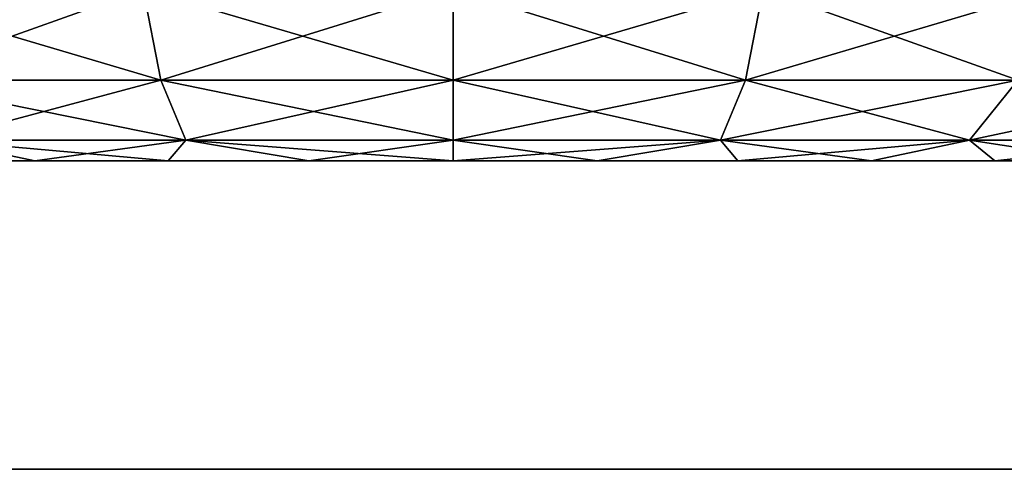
# Model space of a CAD drawing. Header units: millimetres. Extents: x -143 to 143, y -42 to 84.
# Tile 14 of 84: x -66.45 to -60.06, y -41.5 to -38.58. Entities that reach past the tile are written whole.
import ezdxf

# ---------------------------------------------------------------- set-up
doc = ezdxf.new("R2010")
doc.units = ezdxf.units.MM
doc.header["$LTSCALE"] = 52.148148
for name, color, linetype in [('43', 7, 'CONTINUOUS'), ('44', 7, 'CONTINUOUS'), ('58', 7, 'CONTINUOUS'), ('59', 7, 'CONTINUOUS'), ('60', 7, 'CONTINUOUS'), ('61', 7, 'CONTINUOUS'), ('81', 7, 'CONTINUOUS')]:
    doc.layers.add(name, color=color, linetype=linetype)

msp = doc.modelspace()

# ---------------------------------------------------------------- linework, layer by layer
at = {"layer": '43', "linetype": 'Continuous'}
for points in [[(-69.5459, -39.5, 64.5751), (-69.6195, -39.5, 63.6396), (-57.7333, -39.5, 64.5751), (-69.5459, -39.5, 64.5751)], [(-69.5459, -39.5, 62.7042), (-57.6597, -39.5, 63.6396), (-69.6195, -39.5, 63.6396), (-69.5459, -39.5, 62.7042)], [(-69.6195, -39.5, 63.6396), (-57.6597, -39.5, 63.6396), (-57.7333, -39.5, 64.5751), (-69.6195, -39.5, 63.6396)], [(-57.9524, -39.5, 65.4875), (-69.5459, -39.5, 64.5751), (-57.7333, -39.5, 64.5751), (-57.9524, -39.5, 65.4875)], [(-69.3268, -39.5, 65.4875), (-69.5459, -39.5, 64.5751), (-57.9524, -39.5, 65.4875), (-69.3268, -39.5, 65.4875)], [(-57.7333, -39.5, 62.7042), (-57.6597, -39.5, 63.6396), (-69.5459, -39.5, 62.7042), (-57.7333, -39.5, 62.7042)], [(-69.3268, -39.5, 61.7917), (-57.7333, -39.5, 62.7042), (-69.5459, -39.5, 62.7042), (-69.3268, -39.5, 61.7917)], [(-58.3115, -39.5, 66.3544), (-69.3268, -39.5, 65.4875), (-57.9524, -39.5, 65.4875), (-58.3115, -39.5, 66.3544)], [(-68.9677, -39.5, 66.3544), (-69.3268, -39.5, 65.4875), (-58.3115, -39.5, 66.3544), (-68.9677, -39.5, 66.3544)], [(-57.9524, -39.5, 61.7917), (-57.7333, -39.5, 62.7042), (-69.3268, -39.5, 61.7917), (-57.9524, -39.5, 61.7917)], [(-68.9677, -39.5, 60.9248), (-57.9524, -39.5, 61.7917), (-69.3268, -39.5, 61.7917), (-68.9677, -39.5, 60.9248)], [(-58.8018, -39.5, 67.1545), (-68.9677, -39.5, 66.3544), (-58.3115, -39.5, 66.3544), (-58.8018, -39.5, 67.1545)], [(-68.4774, -39.5, 67.1545), (-68.9677, -39.5, 66.3544), (-58.8018, -39.5, 67.1545), (-68.4774, -39.5, 67.1545)], [(-58.3115, -39.5, 60.9248), (-57.9524, -39.5, 61.7917), (-68.9677, -39.5, 60.9248), (-58.3115, -39.5, 60.9248)], [(-68.4774, -39.5, 60.1247), (-58.3115, -39.5, 60.9248), (-68.9677, -39.5, 60.9248), (-68.4774, -39.5, 60.1247)], [(-67.868, -39.5, 67.868), (-68.4774, -39.5, 67.1545), (-59.4112, -39.5, 67.868), (-67.868, -39.5, 67.868)], [(-59.4112, -39.5, 67.868), (-68.4774, -39.5, 67.1545), (-58.8018, -39.5, 67.1545), (-59.4112, -39.5, 67.868)], [(-58.8018, -39.5, 60.1247), (-58.3115, -39.5, 60.9248), (-68.4774, -39.5, 60.1247), (-58.8018, -39.5, 60.1247)], [(-67.868, -39.5, 59.4112), (-58.8018, -39.5, 60.1247), (-68.4774, -39.5, 60.1247), (-67.868, -39.5, 59.4112)], [(-67.1545, -39.5, 68.4774), (-67.868, -39.5, 67.868), (-60.1247, -39.5, 68.4775), (-67.1545, -39.5, 68.4774)], [(-60.1247, -39.5, 68.4775), (-67.868, -39.5, 67.868), (-59.4112, -39.5, 67.868), (-60.1247, -39.5, 68.4775)], [(-59.4112, -39.5, 59.4112), (-58.8018, -39.5, 60.1247), (-67.868, -39.5, 59.4112), (-59.4112, -39.5, 59.4112)], [(-67.1545, -39.5, 58.8018), (-59.4112, -39.5, 59.4112), (-67.868, -39.5, 59.4112), (-67.1545, -39.5, 58.8018)], [(-66.3544, -39.5, 68.9677), (-67.1545, -39.5, 68.4774), (-60.9248, -39.5, 68.9677), (-66.3544, -39.5, 68.9677)], [(-60.9248, -39.5, 68.9677), (-67.1545, -39.5, 68.4774), (-60.1247, -39.5, 68.4775), (-60.9248, -39.5, 68.9677)], [(-66.3544, -39.5, 58.3115), (-60.1247, -39.5, 58.8018), (-67.1545, -39.5, 58.8018), (-66.3544, -39.5, 58.3115)], [(-60.1247, -39.5, 58.8018), (-59.4112, -39.5, 59.4112), (-67.1545, -39.5, 58.8018), (-60.1247, -39.5, 58.8018)], [(-65.4875, -39.5, 69.3268), (-66.3544, -39.5, 68.9677), (-61.7917, -39.5, 69.3268), (-65.4875, -39.5, 69.3268)], [(-61.7917, -39.5, 69.3268), (-66.3544, -39.5, 68.9677), (-60.9248, -39.5, 68.9677), (-61.7917, -39.5, 69.3268)], [(-65.4875, -39.5, 57.9524), (-60.9248, -39.5, 58.3115), (-66.3544, -39.5, 58.3115), (-65.4875, -39.5, 57.9524)], [(-60.9248, -39.5, 58.3115), (-60.1247, -39.5, 58.8018), (-66.3544, -39.5, 58.3115), (-60.9248, -39.5, 58.3115)], [(-64.5751, -39.5, 69.5459), (-65.4875, -39.5, 69.3268), (-62.7041, -39.5, 69.5459), (-64.5751, -39.5, 69.5459)], [(-62.7041, -39.5, 69.5459), (-65.4875, -39.5, 69.3268), (-61.7917, -39.5, 69.3268), (-62.7041, -39.5, 69.5459)], [(-64.5751, -39.5, 57.7333), (-61.7917, -39.5, 57.9524), (-65.4875, -39.5, 57.9524), (-64.5751, -39.5, 57.7333)], [(-61.7917, -39.5, 57.9524), (-60.9248, -39.5, 58.3115), (-65.4875, -39.5, 57.9524), (-61.7917, -39.5, 57.9524)], [(-63.6396, -39.5, 57.6597), (-62.7041, -39.5, 57.7333), (-64.5751, -39.5, 57.7333), (-63.6396, -39.5, 57.6597)], [(-63.6396, -39.5, 69.6195), (-64.5751, -39.5, 69.5459), (-62.7041, -39.5, 69.5459), (-63.6396, -39.5, 69.6195)], [(-62.7041, -39.5, 57.7333), (-61.7917, -39.5, 57.9524), (-64.5751, -39.5, 57.7333), (-62.7041, -39.5, 57.7333)]]:
    msp.add_3dface(points, dxfattribs=at)
at = {"layer": '44', "linetype": 'Continuous'}
for points in [[(-69.5459, -39.5, -62.7042), (-69.6195, -39.5, -63.6396), (-57.7333, -39.5, -62.7042), (-69.5459, -39.5, -62.7042)], [(-69.5459, -39.5, -64.5751), (-57.6597, -39.5, -63.6396), (-69.6195, -39.5, -63.6396), (-69.5459, -39.5, -64.5751)], [(-69.6195, -39.5, -63.6396), (-57.6597, -39.5, -63.6396), (-57.7333, -39.5, -62.7042), (-69.6195, -39.5, -63.6396)], [(-57.9524, -39.5, -61.7917), (-69.5459, -39.5, -62.7042), (-57.7333, -39.5, -62.7042), (-57.9524, -39.5, -61.7917)], [(-69.3268, -39.5, -61.7917), (-69.5459, -39.5, -62.7042), (-57.9524, -39.5, -61.7917), (-69.3268, -39.5, -61.7917)], [(-57.7333, -39.5, -64.5751), (-57.6597, -39.5, -63.6396), (-69.5459, -39.5, -64.5751), (-57.7333, -39.5, -64.5751)], [(-69.3268, -39.5, -65.4875), (-57.7333, -39.5, -64.5751), (-69.5459, -39.5, -64.5751), (-69.3268, -39.5, -65.4875)], [(-58.3115, -39.5, -60.9248), (-69.3268, -39.5, -61.7917), (-57.9524, -39.5, -61.7917), (-58.3115, -39.5, -60.9248)], [(-68.9677, -39.5, -60.9248), (-69.3268, -39.5, -61.7917), (-58.3115, -39.5, -60.9248), (-68.9677, -39.5, -60.9248)], [(-57.9524, -39.5, -65.4875), (-57.7333, -39.5, -64.5751), (-69.3268, -39.5, -65.4875), (-57.9524, -39.5, -65.4875)], [(-68.9677, -39.5, -66.3544), (-57.9524, -39.5, -65.4875), (-69.3268, -39.5, -65.4875), (-68.9677, -39.5, -66.3544)], [(-58.8018, -39.5, -60.1247), (-68.9677, -39.5, -60.9248), (-58.3115, -39.5, -60.9248), (-58.8018, -39.5, -60.1247)], [(-68.4774, -39.5, -60.1247), (-68.9677, -39.5, -60.9248), (-58.8018, -39.5, -60.1247), (-68.4774, -39.5, -60.1247)], [(-58.3115, -39.5, -66.3544), (-57.9524, -39.5, -65.4875), (-68.9677, -39.5, -66.3544), (-58.3115, -39.5, -66.3544)], [(-68.4774, -39.5, -67.1545), (-58.3115, -39.5, -66.3544), (-68.9677, -39.5, -66.3544), (-68.4774, -39.5, -67.1545)], [(-67.868, -39.5, -59.4112), (-68.4774, -39.5, -60.1247), (-59.4112, -39.5, -59.4112), (-67.868, -39.5, -59.4112)], [(-59.4112, -39.5, -59.4112), (-68.4774, -39.5, -60.1247), (-58.8018, -39.5, -60.1247), (-59.4112, -39.5, -59.4112)], [(-58.8018, -39.5, -67.1545), (-58.3115, -39.5, -66.3544), (-68.4774, -39.5, -67.1545), (-58.8018, -39.5, -67.1545)], [(-67.868, -39.5, -67.868), (-58.8018, -39.5, -67.1545), (-68.4774, -39.5, -67.1545), (-67.868, -39.5, -67.868)], [(-67.1545, -39.5, -58.8018), (-67.868, -39.5, -59.4112), (-60.1247, -39.5, -58.8018), (-67.1545, -39.5, -58.8018)], [(-60.1247, -39.5, -58.8018), (-67.868, -39.5, -59.4112), (-59.4112, -39.5, -59.4112), (-60.1247, -39.5, -58.8018)], [(-59.4112, -39.5, -67.868), (-58.8018, -39.5, -67.1545), (-67.868, -39.5, -67.868), (-59.4112, -39.5, -67.868)], [(-67.1545, -39.5, -68.4775), (-59.4112, -39.5, -67.868), (-67.868, -39.5, -67.868), (-67.1545, -39.5, -68.4775)], [(-66.3544, -39.5, -58.3115), (-67.1545, -39.5, -58.8018), (-60.9248, -39.5, -58.3115), (-66.3544, -39.5, -58.3115)], [(-60.9248, -39.5, -58.3115), (-67.1545, -39.5, -58.8018), (-60.1247, -39.5, -58.8018), (-60.9248, -39.5, -58.3115)], [(-66.3544, -39.5, -68.9677), (-60.1247, -39.5, -68.4774), (-67.1545, -39.5, -68.4775), (-66.3544, -39.5, -68.9677)], [(-60.1247, -39.5, -68.4774), (-59.4112, -39.5, -67.868), (-67.1545, -39.5, -68.4775), (-60.1247, -39.5, -68.4774)], [(-65.4875, -39.5, -57.9524), (-66.3544, -39.5, -58.3115), (-61.7917, -39.5, -57.9524), (-65.4875, -39.5, -57.9524)], [(-61.7917, -39.5, -57.9524), (-66.3544, -39.5, -58.3115), (-60.9248, -39.5, -58.3115), (-61.7917, -39.5, -57.9524)], [(-65.4875, -39.5, -69.3268), (-60.9248, -39.5, -68.9677), (-66.3544, -39.5, -68.9677), (-65.4875, -39.5, -69.3268)], [(-60.9248, -39.5, -68.9677), (-60.1247, -39.5, -68.4774), (-66.3544, -39.5, -68.9677), (-60.9248, -39.5, -68.9677)], [(-64.5751, -39.5, -57.7333), (-65.4875, -39.5, -57.9524), (-62.7041, -39.5, -57.7333), (-64.5751, -39.5, -57.7333)], [(-62.7041, -39.5, -57.7333), (-65.4875, -39.5, -57.9524), (-61.7917, -39.5, -57.9524), (-62.7041, -39.5, -57.7333)], [(-64.5751, -39.5, -69.5459), (-61.7917, -39.5, -69.3268), (-65.4875, -39.5, -69.3268), (-64.5751, -39.5, -69.5459)], [(-61.7917, -39.5, -69.3268), (-60.9248, -39.5, -68.9677), (-65.4875, -39.5, -69.3268), (-61.7917, -39.5, -69.3268)], [(-63.6396, -39.5, -69.6195), (-62.7041, -39.5, -69.5459), (-64.5751, -39.5, -69.5459), (-63.6396, -39.5, -69.6195)], [(-63.6396, -39.5, -57.6597), (-64.5751, -39.5, -57.7333), (-62.7041, -39.5, -57.7333), (-63.6396, -39.5, -57.6597)], [(-62.7041, -39.5, -69.5459), (-61.7917, -39.5, -69.3268), (-64.5751, -39.5, -69.5459), (-62.7041, -39.5, -69.5459)]]:
    msp.add_3dface(points, dxfattribs=at)
at = {"layer": '58', "linetype": 'Continuous'}
for points in [[(-65.6516, -38.3846, 56.1309), (-67.3049, -38.9751, 57.2912), (-67.5264, -38.3846, 56.9074), (-65.6516, -38.3846, 56.1309)], [(-65.5369, -38.9751, 56.5589), (-67.3049, -38.9751, 57.2912), (-65.6516, -38.3846, 56.1309), (-65.5369, -38.9751, 56.5589)], [(-63.6396, -38.3846, 55.866), (-65.5369, -38.9751, 56.5589), (-65.6516, -38.3846, 56.1309), (-63.6396, -38.3846, 55.866)], [(-63.6396, -38.9751, 56.3091), (-65.5369, -38.9751, 56.5589), (-63.6396, -38.3846, 55.866), (-63.6396, -38.9751, 56.3091)], [(-61.6276, -38.3846, 56.1309), (-63.6396, -38.9751, 56.3091), (-63.6396, -38.3846, 55.866), (-61.6276, -38.3846, 56.1309)], [(-61.7423, -38.9751, 56.5589), (-63.6396, -38.9751, 56.3091), (-61.6276, -38.3846, 56.1309), (-61.7423, -38.9751, 56.5589)], [(-59.7528, -38.3846, 56.9074), (-61.7423, -38.9751, 56.5589), (-61.6276, -38.3846, 56.1309), (-59.7528, -38.3846, 56.9074)], [(-59.9743, -38.9751, 57.2912), (-61.7423, -38.9751, 56.5589), (-59.7528, -38.3846, 56.9074), (-59.9743, -38.9751, 57.2912)], [(-65.5369, -38.9751, 56.5589), (-66.9913, -39.3646, 57.8343), (-67.3049, -38.9751, 57.2912), (-65.5369, -38.9751, 56.5589)], [(-65.3746, -39.3646, 57.1646), (-66.9913, -39.3646, 57.8343), (-65.5369, -38.9751, 56.5589), (-65.3746, -39.3646, 57.1646)], [(-63.6396, -38.9751, 56.3091), (-65.3746, -39.3646, 57.1646), (-65.5369, -38.9751, 56.5589), (-63.6396, -38.9751, 56.3091)], [(-63.6396, -39.3646, 56.9362), (-65.3746, -39.3646, 57.1646), (-63.6396, -38.9751, 56.3091), (-63.6396, -39.3646, 56.9362)], [(-61.9046, -39.3646, 57.1646), (-63.6396, -39.3646, 56.9362), (-61.7423, -38.9751, 56.5589), (-61.9046, -39.3646, 57.1646)], [(-61.7423, -38.9751, 56.5589), (-63.6396, -39.3646, 56.9362), (-63.6396, -38.9751, 56.3091), (-61.7423, -38.9751, 56.5589)], [(-60.2879, -39.3646, 57.8343), (-61.9046, -39.3646, 57.1646), (-59.9743, -38.9751, 57.2912), (-60.2879, -39.3646, 57.8343)], [(-59.9743, -38.9751, 57.2912), (-61.9046, -39.3646, 57.1646), (-61.7423, -38.9751, 56.5589), (-59.9743, -38.9751, 57.2912)], [(-58.8996, -39.3646, 58.8996), (-60.2879, -39.3646, 57.8343), (-58.4561, -38.9751, 58.4561), (-58.8996, -39.3646, 58.8996)], [(-58.4561, -38.9751, 58.4561), (-60.2879, -39.3646, 57.8343), (-59.9743, -38.9751, 57.2912), (-58.4561, -38.9751, 58.4561)], [(-66.3544, -39.5, 58.3115), (-67.1545, -39.5, 58.8018), (-66.9913, -39.3646, 57.8343), (-66.3544, -39.5, 58.3115)], [(-65.3746, -39.3646, 57.1646), (-66.3544, -39.5, 58.3115), (-66.9913, -39.3646, 57.8343), (-65.3746, -39.3646, 57.1646)], [(-65.4875, -39.5, 57.9524), (-66.3544, -39.5, 58.3115), (-65.3746, -39.3646, 57.1646), (-65.4875, -39.5, 57.9524)], [(-64.5751, -39.5, 57.7333), (-65.4875, -39.5, 57.9524), (-65.3746, -39.3646, 57.1646), (-64.5751, -39.5, 57.7333)], [(-63.6396, -39.3646, 56.9362), (-64.5751, -39.5, 57.7333), (-65.3746, -39.3646, 57.1646), (-63.6396, -39.3646, 56.9362)], [(-63.6396, -39.5, 57.6597), (-64.5751, -39.5, 57.7333), (-63.6396, -39.3646, 56.9362), (-63.6396, -39.5, 57.6597)], [(-61.9046, -39.3646, 57.1646), (-63.6396, -39.5, 57.6597), (-63.6396, -39.3646, 56.9362), (-61.9046, -39.3646, 57.1646)], [(-62.7041, -39.5, 57.7333), (-63.6396, -39.5, 57.6597), (-61.9046, -39.3646, 57.1646), (-62.7041, -39.5, 57.7333)], [(-61.7917, -39.5, 57.9524), (-62.7041, -39.5, 57.7333), (-61.9046, -39.3646, 57.1646), (-61.7917, -39.5, 57.9524)], [(-60.2879, -39.3646, 57.8343), (-61.7917, -39.5, 57.9524), (-61.9046, -39.3646, 57.1646), (-60.2879, -39.3646, 57.8343)], [(-60.9248, -39.5, 58.3115), (-61.7917, -39.5, 57.9524), (-60.2879, -39.3646, 57.8343), (-60.9248, -39.5, 58.3115)], [(-60.1247, -39.5, 58.8018), (-60.9248, -39.5, 58.3115), (-60.2879, -39.3646, 57.8343), (-60.1247, -39.5, 58.8018)], [(-58.8996, -39.3646, 58.8996), (-60.1247, -39.5, 58.8018), (-60.2879, -39.3646, 57.8343), (-58.8996, -39.3646, 58.8996)], [(-59.4112, -39.5, 59.4112), (-60.1247, -39.5, 58.8018), (-58.8996, -39.3646, 58.8996), (-59.4112, -39.5, 59.4112)]]:
    msp.add_3dface(points, dxfattribs=at)
at = {"layer": '59', "linetype": 'Continuous'}
for points in [[(-67.3049, -38.9751, 69.988), (-65.5369, -38.9751, 70.7204), (-67.5264, -38.3846, 70.3718), (-67.3049, -38.9751, 69.988)], [(-67.5264, -38.3846, 70.3718), (-65.5369, -38.9751, 70.7204), (-65.6516, -38.3846, 71.1484), (-67.5264, -38.3846, 70.3718)], [(-65.5369, -38.9751, 70.7204), (-63.6396, -38.9751, 70.9701), (-65.6516, -38.3846, 71.1484), (-65.5369, -38.9751, 70.7204)], [(-65.6516, -38.3846, 71.1484), (-63.6396, -38.9751, 70.9701), (-63.6396, -38.3846, 71.4133), (-65.6516, -38.3846, 71.1484)], [(-63.6396, -38.3846, 71.4133), (-61.7423, -38.9751, 70.7204), (-61.6276, -38.3846, 71.1484), (-63.6396, -38.3846, 71.4133)], [(-63.6396, -38.9751, 70.9701), (-61.7423, -38.9751, 70.7204), (-63.6396, -38.3846, 71.4133), (-63.6396, -38.9751, 70.9701)], [(-61.7423, -38.9751, 70.7204), (-59.9743, -38.9751, 69.988), (-61.6276, -38.3846, 71.1484), (-61.7423, -38.9751, 70.7204)], [(-61.6276, -38.3846, 71.1484), (-59.9743, -38.9751, 69.988), (-59.7528, -38.3846, 70.3718), (-61.6276, -38.3846, 71.1484)], [(-66.9913, -39.3646, 69.4449), (-65.3746, -39.3646, 70.1146), (-67.3049, -38.9751, 69.988), (-66.9913, -39.3646, 69.4449)], [(-67.3049, -38.9751, 69.988), (-65.3746, -39.3646, 70.1146), (-65.5369, -38.9751, 70.7204), (-67.3049, -38.9751, 69.988)], [(-65.3746, -39.3646, 70.1146), (-63.6396, -39.3646, 70.343), (-65.5369, -38.9751, 70.7204), (-65.3746, -39.3646, 70.1146)], [(-65.5369, -38.9751, 70.7204), (-63.6396, -39.3646, 70.343), (-63.6396, -38.9751, 70.9701), (-65.5369, -38.9751, 70.7204)], [(-63.6396, -38.9751, 70.9701), (-61.9046, -39.3646, 70.1146), (-61.7423, -38.9751, 70.7204), (-63.6396, -38.9751, 70.9701)], [(-63.6396, -39.3646, 70.343), (-61.9046, -39.3646, 70.1146), (-63.6396, -38.9751, 70.9701), (-63.6396, -39.3646, 70.343)], [(-61.9046, -39.3646, 70.1146), (-60.2879, -39.3646, 69.4449), (-61.7423, -38.9751, 70.7204), (-61.9046, -39.3646, 70.1146)], [(-61.7423, -38.9751, 70.7204), (-60.2879, -39.3646, 69.4449), (-59.9743, -38.9751, 69.988), (-61.7423, -38.9751, 70.7204)], [(-60.2879, -39.3646, 69.4449), (-58.8996, -39.3646, 68.3796), (-59.9743, -38.9751, 69.988), (-60.2879, -39.3646, 69.4449)], [(-67.1545, -39.5, 68.4774), (-66.3544, -39.5, 68.9677), (-66.9913, -39.3646, 69.4449), (-67.1545, -39.5, 68.4774)], [(-66.9913, -39.3646, 69.4449), (-65.4875, -39.5, 69.3268), (-65.3746, -39.3646, 70.1146), (-66.9913, -39.3646, 69.4449)], [(-66.3544, -39.5, 68.9677), (-65.4875, -39.5, 69.3268), (-66.9913, -39.3646, 69.4449), (-66.3544, -39.5, 68.9677)], [(-65.4875, -39.5, 69.3268), (-64.5751, -39.5, 69.5459), (-65.3746, -39.3646, 70.1146), (-65.4875, -39.5, 69.3268)], [(-64.5751, -39.5, 69.5459), (-63.6396, -39.5, 69.6195), (-65.3746, -39.3646, 70.1146), (-64.5751, -39.5, 69.5459)], [(-65.3746, -39.3646, 70.1146), (-63.6396, -39.5, 69.6195), (-63.6396, -39.3646, 70.343), (-65.3746, -39.3646, 70.1146)], [(-63.6396, -39.5, 69.6195), (-62.7041, -39.5, 69.5459), (-63.6396, -39.3646, 70.343), (-63.6396, -39.5, 69.6195)], [(-63.6396, -39.3646, 70.343), (-62.7041, -39.5, 69.5459), (-61.9046, -39.3646, 70.1146), (-63.6396, -39.3646, 70.343)], [(-62.7041, -39.5, 69.5459), (-61.7917, -39.5, 69.3268), (-61.9046, -39.3646, 70.1146), (-62.7041, -39.5, 69.5459)], [(-61.7917, -39.5, 69.3268), (-60.9248, -39.5, 68.9677), (-61.9046, -39.3646, 70.1146), (-61.7917, -39.5, 69.3268)], [(-61.9046, -39.3646, 70.1146), (-60.9248, -39.5, 68.9677), (-60.2879, -39.3646, 69.4449), (-61.9046, -39.3646, 70.1146)], [(-60.9248, -39.5, 68.9677), (-60.1247, -39.5, 68.4775), (-60.2879, -39.3646, 69.4449), (-60.9248, -39.5, 68.9677)], [(-60.2879, -39.3646, 69.4449), (-59.4112, -39.5, 67.868), (-58.8996, -39.3646, 68.3796), (-60.2879, -39.3646, 69.4449)], [(-60.1247, -39.5, 68.4775), (-59.4112, -39.5, 67.868), (-60.2879, -39.3646, 69.4449), (-60.1247, -39.5, 68.4775)]]:
    msp.add_3dface(points, dxfattribs=at)
at = {"layer": '60', "linetype": 'Continuous'}
for points in [[(-65.6516, -38.3846, -71.1484), (-67.3049, -38.9751, -69.988), (-67.5264, -38.3846, -70.3718), (-65.6516, -38.3846, -71.1484)], [(-65.5369, -38.9751, -70.7204), (-67.3049, -38.9751, -69.988), (-65.6516, -38.3846, -71.1484), (-65.5369, -38.9751, -70.7204)], [(-63.6396, -38.3846, -71.4133), (-65.5369, -38.9751, -70.7204), (-65.6516, -38.3846, -71.1484), (-63.6396, -38.3846, -71.4133)], [(-63.6396, -38.9751, -70.9701), (-65.5369, -38.9751, -70.7204), (-63.6396, -38.3846, -71.4133), (-63.6396, -38.9751, -70.9701)], [(-61.6276, -38.3846, -71.1484), (-63.6396, -38.9751, -70.9701), (-63.6396, -38.3846, -71.4133), (-61.6276, -38.3846, -71.1484)], [(-61.7423, -38.9751, -70.7204), (-63.6396, -38.9751, -70.9701), (-61.6276, -38.3846, -71.1484), (-61.7423, -38.9751, -70.7204)], [(-59.7528, -38.3846, -70.3718), (-61.7423, -38.9751, -70.7204), (-61.6276, -38.3846, -71.1484), (-59.7528, -38.3846, -70.3718)], [(-59.9743, -38.9751, -69.988), (-61.7423, -38.9751, -70.7204), (-59.7528, -38.3846, -70.3718), (-59.9743, -38.9751, -69.988)], [(-65.5369, -38.9751, -70.7204), (-66.9913, -39.3646, -69.4449), (-67.3049, -38.9751, -69.988), (-65.5369, -38.9751, -70.7204)], [(-65.3746, -39.3646, -70.1146), (-66.9913, -39.3646, -69.4449), (-65.5369, -38.9751, -70.7204), (-65.3746, -39.3646, -70.1146)], [(-63.6396, -38.9751, -70.9701), (-65.3746, -39.3646, -70.1146), (-65.5369, -38.9751, -70.7204), (-63.6396, -38.9751, -70.9701)], [(-63.6396, -39.3646, -70.343), (-65.3746, -39.3646, -70.1146), (-63.6396, -38.9751, -70.9701), (-63.6396, -39.3646, -70.343)], [(-61.9046, -39.3646, -70.1146), (-63.6396, -39.3646, -70.343), (-61.7423, -38.9751, -70.7204), (-61.9046, -39.3646, -70.1146)], [(-61.7423, -38.9751, -70.7204), (-63.6396, -39.3646, -70.343), (-63.6396, -38.9751, -70.9701), (-61.7423, -38.9751, -70.7204)], [(-59.9743, -38.9751, -69.988), (-61.9046, -39.3646, -70.1146), (-61.7423, -38.9751, -70.7204), (-59.9743, -38.9751, -69.988)], [(-60.2879, -39.3646, -69.4449), (-61.9046, -39.3646, -70.1146), (-59.9743, -38.9751, -69.988), (-60.2879, -39.3646, -69.4449)], [(-58.8996, -39.3646, -68.3796), (-60.2879, -39.3646, -69.4449), (-58.4561, -38.9751, -68.8231), (-58.8996, -39.3646, -68.3796)], [(-58.4561, -38.9751, -68.8231), (-60.2879, -39.3646, -69.4449), (-59.9743, -38.9751, -69.988), (-58.4561, -38.9751, -68.8231)], [(-66.3544, -39.5, -68.9677), (-67.1545, -39.5, -68.4775), (-66.9913, -39.3646, -69.4449), (-66.3544, -39.5, -68.9677)], [(-65.3746, -39.3646, -70.1146), (-66.3544, -39.5, -68.9677), (-66.9913, -39.3646, -69.4449), (-65.3746, -39.3646, -70.1146)], [(-65.4875, -39.5, -69.3268), (-66.3544, -39.5, -68.9677), (-65.3746, -39.3646, -70.1146), (-65.4875, -39.5, -69.3268)], [(-64.5751, -39.5, -69.5459), (-65.4875, -39.5, -69.3268), (-65.3746, -39.3646, -70.1146), (-64.5751, -39.5, -69.5459)], [(-63.6396, -39.3646, -70.343), (-64.5751, -39.5, -69.5459), (-65.3746, -39.3646, -70.1146), (-63.6396, -39.3646, -70.343)], [(-63.6396, -39.5, -69.6195), (-64.5751, -39.5, -69.5459), (-63.6396, -39.3646, -70.343), (-63.6396, -39.5, -69.6195)], [(-62.7041, -39.5, -69.5459), (-63.6396, -39.5, -69.6195), (-61.9046, -39.3646, -70.1146), (-62.7041, -39.5, -69.5459)], [(-61.9046, -39.3646, -70.1146), (-63.6396, -39.5, -69.6195), (-63.6396, -39.3646, -70.343), (-61.9046, -39.3646, -70.1146)], [(-61.7917, -39.5, -69.3268), (-62.7041, -39.5, -69.5459), (-61.9046, -39.3646, -70.1146), (-61.7917, -39.5, -69.3268)], [(-60.2879, -39.3646, -69.4449), (-61.7917, -39.5, -69.3268), (-61.9046, -39.3646, -70.1146), (-60.2879, -39.3646, -69.4449)], [(-60.9248, -39.5, -68.9677), (-61.7917, -39.5, -69.3268), (-60.2879, -39.3646, -69.4449), (-60.9248, -39.5, -68.9677)], [(-60.1247, -39.5, -68.4774), (-60.9248, -39.5, -68.9677), (-60.2879, -39.3646, -69.4449), (-60.1247, -39.5, -68.4774)], [(-58.8996, -39.3646, -68.3796), (-60.1247, -39.5, -68.4774), (-60.2879, -39.3646, -69.4449), (-58.8996, -39.3646, -68.3796)], [(-59.4112, -39.5, -67.868), (-60.1247, -39.5, -68.4774), (-58.8996, -39.3646, -68.3796), (-59.4112, -39.5, -67.868)]]:
    msp.add_3dface(points, dxfattribs=at)
at = {"layer": '61', "linetype": 'Continuous'}
for points in [[(-67.3049, -38.9751, -57.2912), (-65.5369, -38.9751, -56.5589), (-67.5264, -38.3846, -56.9074), (-67.3049, -38.9751, -57.2912)], [(-67.5264, -38.3846, -56.9074), (-65.5369, -38.9751, -56.5589), (-65.6516, -38.3846, -56.1309), (-67.5264, -38.3846, -56.9074)], [(-65.6516, -38.3846, -56.1309), (-63.6396, -38.9751, -56.3091), (-63.6396, -38.3846, -55.866), (-65.6516, -38.3846, -56.1309)], [(-65.5369, -38.9751, -56.5589), (-63.6396, -38.9751, -56.3091), (-65.6516, -38.3846, -56.1309), (-65.5369, -38.9751, -56.5589)], [(-63.6396, -38.3846, -55.866), (-61.7423, -38.9751, -56.5589), (-61.6276, -38.3846, -56.1309), (-63.6396, -38.3846, -55.866)], [(-63.6396, -38.9751, -56.3091), (-61.7423, -38.9751, -56.5589), (-63.6396, -38.3846, -55.866), (-63.6396, -38.9751, -56.3091)], [(-61.7423, -38.9751, -56.5589), (-59.9743, -38.9751, -57.2912), (-61.6276, -38.3846, -56.1309), (-61.7423, -38.9751, -56.5589)], [(-61.6276, -38.3846, -56.1309), (-59.9743, -38.9751, -57.2912), (-59.7528, -38.3846, -56.9074), (-61.6276, -38.3846, -56.1309)], [(-67.3049, -38.9751, -57.2912), (-65.3746, -39.3646, -57.1646), (-65.5369, -38.9751, -56.5589), (-67.3049, -38.9751, -57.2912)], [(-66.9913, -39.3646, -57.8343), (-65.3746, -39.3646, -57.1646), (-67.3049, -38.9751, -57.2912), (-66.9913, -39.3646, -57.8343)], [(-65.5369, -38.9751, -56.5589), (-63.6396, -39.3646, -56.9362), (-63.6396, -38.9751, -56.3091), (-65.5369, -38.9751, -56.5589)], [(-65.3746, -39.3646, -57.1646), (-63.6396, -39.3646, -56.9362), (-65.5369, -38.9751, -56.5589), (-65.3746, -39.3646, -57.1646)], [(-63.6396, -39.3646, -56.9362), (-61.9046, -39.3646, -57.1646), (-63.6396, -38.9751, -56.3091), (-63.6396, -39.3646, -56.9362)], [(-63.6396, -38.9751, -56.3091), (-61.9046, -39.3646, -57.1646), (-61.7423, -38.9751, -56.5589), (-63.6396, -38.9751, -56.3091)], [(-61.9046, -39.3646, -57.1646), (-60.2879, -39.3646, -57.8343), (-61.7423, -38.9751, -56.5589), (-61.9046, -39.3646, -57.1646)], [(-61.7423, -38.9751, -56.5589), (-60.2879, -39.3646, -57.8343), (-59.9743, -38.9751, -57.2912), (-61.7423, -38.9751, -56.5589)], [(-60.2879, -39.3646, -57.8343), (-58.8996, -39.3646, -58.8996), (-59.9743, -38.9751, -57.2912), (-60.2879, -39.3646, -57.8343)], [(-67.1545, -39.5, -58.8018), (-66.3544, -39.5, -58.3115), (-66.9913, -39.3646, -57.8343), (-67.1545, -39.5, -58.8018)], [(-66.9913, -39.3646, -57.8343), (-65.4875, -39.5, -57.9524), (-65.3746, -39.3646, -57.1646), (-66.9913, -39.3646, -57.8343)], [(-66.3544, -39.5, -58.3115), (-65.4875, -39.5, -57.9524), (-66.9913, -39.3646, -57.8343), (-66.3544, -39.5, -58.3115)], [(-65.4875, -39.5, -57.9524), (-64.5751, -39.5, -57.7333), (-65.3746, -39.3646, -57.1646), (-65.4875, -39.5, -57.9524)], [(-65.3746, -39.3646, -57.1646), (-63.6396, -39.5, -57.6597), (-63.6396, -39.3646, -56.9362), (-65.3746, -39.3646, -57.1646)], [(-64.5751, -39.5, -57.7333), (-63.6396, -39.5, -57.6597), (-65.3746, -39.3646, -57.1646), (-64.5751, -39.5, -57.7333)], [(-63.6396, -39.5, -57.6597), (-62.7041, -39.5, -57.7333), (-63.6396, -39.3646, -56.9362), (-63.6396, -39.5, -57.6597)], [(-63.6396, -39.3646, -56.9362), (-62.7041, -39.5, -57.7333), (-61.9046, -39.3646, -57.1646), (-63.6396, -39.3646, -56.9362)], [(-62.7041, -39.5, -57.7333), (-61.7917, -39.5, -57.9524), (-61.9046, -39.3646, -57.1646), (-62.7041, -39.5, -57.7333)], [(-61.7917, -39.5, -57.9524), (-60.9248, -39.5, -58.3115), (-61.9046, -39.3646, -57.1646), (-61.7917, -39.5, -57.9524)], [(-61.9046, -39.3646, -57.1646), (-60.9248, -39.5, -58.3115), (-60.2879, -39.3646, -57.8343), (-61.9046, -39.3646, -57.1646)], [(-60.9248, -39.5, -58.3115), (-60.1247, -39.5, -58.8018), (-60.2879, -39.3646, -57.8343), (-60.9248, -39.5, -58.3115)], [(-60.1247, -39.5, -58.8018), (-59.4112, -39.5, -59.4112), (-60.2879, -39.3646, -57.8343), (-60.1247, -39.5, -58.8018)], [(-60.2879, -39.3646, -57.8343), (-59.4112, -39.5, -59.4112), (-58.8996, -39.3646, -58.8996), (-60.2879, -39.3646, -57.8343)]]:
    msp.add_3dface(points, dxfattribs=at)
at = {"layer": '81', "linetype": 'Continuous'}
for points in [[(-66.5785, -41.5, -67.6847), (-65.1847, -41.5, -68.3949), (-66.5785, -41.5, -59.5945), (-66.5785, -41.5, -67.6847)], [(-66.5785, -41.5, -59.5945), (-65.1847, -41.5, -68.3949), (-65.1847, -41.5, -58.8843), (-66.5785, -41.5, -59.5945)], [(-66.5785, -41.5, 67.6847), (-65.1847, -41.5, 58.8843), (-65.1847, -41.5, 68.3949), (-66.5785, -41.5, 67.6847)], [(-66.5785, -41.5, 59.5945), (-65.1847, -41.5, 58.8843), (-66.5785, -41.5, 67.6847), (-66.5785, -41.5, 59.5945)], [(-65.1847, -41.5, -68.3949), (-63.6396, -41.5, -68.6396), (-65.1847, -41.5, -58.8843), (-65.1847, -41.5, -68.3949)], [(-65.1847, -41.5, -58.8843), (-63.6396, -41.5, -68.6396), (-63.6396, -41.5, -58.6396), (-65.1847, -41.5, -58.8843)], [(-65.1847, -41.5, 68.3949), (-63.6396, -41.5, 58.6396), (-63.6396, -41.5, 68.6396), (-65.1847, -41.5, 68.3949)], [(-65.1847, -41.5, 58.8843), (-63.6396, -41.5, 58.6396), (-65.1847, -41.5, 68.3949), (-65.1847, -41.5, 58.8843)], [(-62.0945, -41.5, -58.8843), (-63.6396, -41.5, -58.6396), (-62.0945, -41.5, -68.3949), (-62.0945, -41.5, -58.8843)], [(-63.6396, -41.5, -58.6396), (-63.6396, -41.5, -68.6396), (-62.0945, -41.5, -68.3949), (-63.6396, -41.5, -58.6396)], [(-62.0945, -41.5, 68.3949), (-63.6396, -41.5, 68.6396), (-62.0945, -41.5, 58.8843), (-62.0945, -41.5, 68.3949)], [(-63.6396, -41.5, 68.6396), (-63.6396, -41.5, 58.6396), (-62.0945, -41.5, 58.8843), (-63.6396, -41.5, 68.6396)], [(-60.7007, -41.5, -67.6847), (-62.0945, -41.5, -58.8843), (-62.0945, -41.5, -68.3949), (-60.7007, -41.5, -67.6847)], [(-60.7007, -41.5, -59.5945), (-62.0945, -41.5, -58.8843), (-60.7007, -41.5, -67.6847), (-60.7007, -41.5, -59.5945)], [(-60.7007, -41.5, 67.6847), (-62.0945, -41.5, 68.3949), (-60.7007, -41.5, 59.5945), (-60.7007, -41.5, 67.6847)], [(-60.7007, -41.5, 59.5945), (-62.0945, -41.5, 68.3949), (-62.0945, -41.5, 58.8843), (-60.7007, -41.5, 59.5945)], [(-59.5945, -41.5, -66.5785), (-60.7007, -41.5, -59.5945), (-60.7007, -41.5, -67.6847), (-59.5945, -41.5, -66.5785)], [(-59.5945, -41.5, -60.7007), (-60.7007, -41.5, -59.5945), (-59.5945, -41.5, -66.5785), (-59.5945, -41.5, -60.7007)], [(-59.5945, -41.5, 66.5785), (-60.7007, -41.5, 67.6847), (-59.5945, -41.5, 60.7007), (-59.5945, -41.5, 66.5785)], [(-59.5945, -41.5, 60.7007), (-60.7007, -41.5, 67.6847), (-60.7007, -41.5, 59.5945), (-59.5945, -41.5, 60.7007)]]:
    msp.add_3dface(points, dxfattribs=at)

doc.saveas('drawing.dxf')
